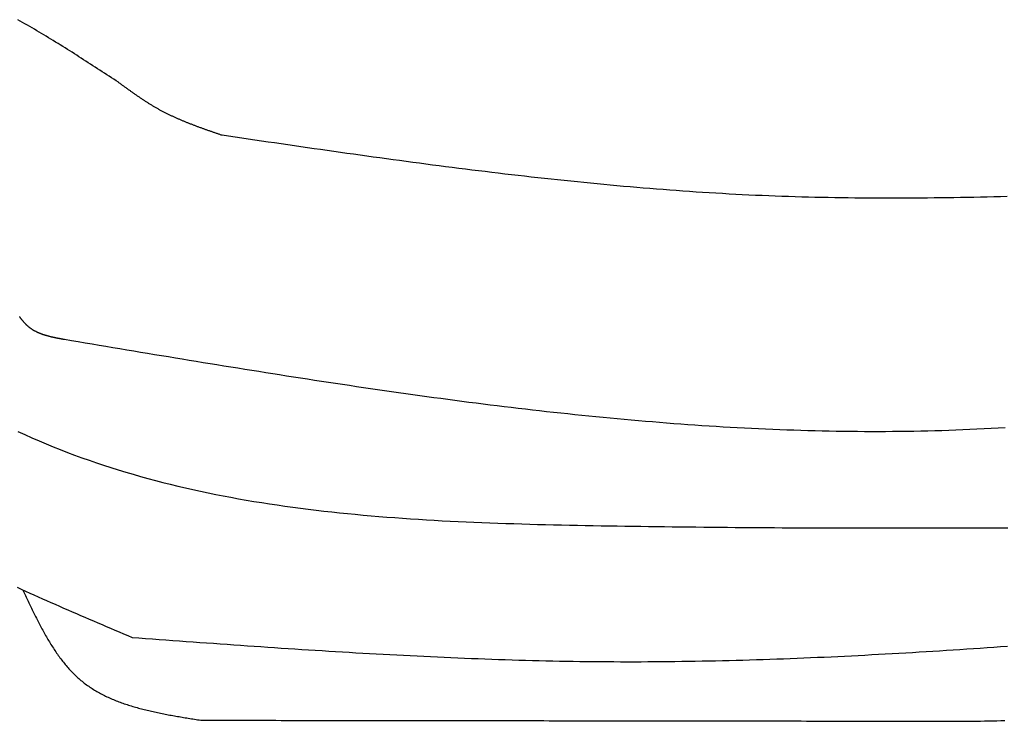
# Model space of a CAD drawing. Extents: x 715 to 7297, y 217 to 5760.
# Tile 19 of 89: x 1591 to 2256, y 3150 to 3623. Entities that reach past the tile are written whole.
import ezdxf

# ---------------------------------------------------------------- set-up
doc = ezdxf.new("R2010")
doc.units = 0
doc.layers.add('CAR', color=1, linetype='CONTINUOUS')

msp = doc.modelspace()

# ---------------------------------------------------------------- linework, layer by layer
at = {"layer": 'CAR'}
for points in [[(1657.89, 3581.07, 0), (1656.33, 3582.09, 0), (1654.77, 3583.11, 0), (1653.2, 3584.13, 0), (1651.64, 3585.15, 0), (1650.08, 3586.17, 0), (1648.51, 3587.19, 0), (1646.95, 3588.21, 0), (1645.39, 3589.23, 0), (1643.82, 3590.25, 0), (1642.26, 3591.26, 0), (1640.69, 3592.28, 0), (1639.13, 3593.29, 0), (1637.56, 3594.3, 0), (1635.99, 3595.31, 0), (1634.43, 3596.32, 0), (1632.86, 3597.33, 0), (1631.29, 3598.33, 0), (1629.72, 3599.34, 0), (1628.15, 3600.34, 0), (1626.57, 3601.34, 0), (1625, 3602.33, 0), (1623.43, 3603.32, 0), (1621.85, 3604.31, 0), (1620.27, 3605.3, 0), (1618.69, 3606.29, 0), (1617.12, 3607.27, 0), (1615.53, 3608.25, 0), (1613.95, 3609.22, 0), (1612.37, 3610.19, 0), (1610.78, 3611.16, 0), (1609.2, 3612.13, 0), (1607.61, 3613.09, 0), (1606.02, 3614.04, 0), (1604.42, 3614.99, 0), (1602.83, 3615.94, 0), (1601.24, 3616.89, 0), (1599.64, 3617.82, 0), (1598.04, 3618.76, 0), (1596.44, 3619.69, 0), (1594.83, 3620.61, 0), (1593.23, 3621.53, 0), (1591.62, 3622.45, 0), (1590.01, 3623.36, 0)], [(1727.85, 3545.29, 0), (1727.38, 3545.46, 0), (1726.9, 3545.62, 0), (1726.43, 3545.78, 0), (1725.96, 3545.94, 0), (1725.48, 3546.11, 0), (1725.01, 3546.27, 0), (1724.54, 3546.43, 0), (1724.06, 3546.59, 0), (1723.59, 3546.76, 0), (1723.12, 3546.92, 0), (1722.64, 3547.08, 0), (1722.17, 3547.25, 0), (1721.7, 3547.41, 0), (1721.23, 3547.57, 0), (1720.75, 3547.74, 0), (1720.28, 3547.9, 0), (1719.81, 3548.07, 0), (1719.34, 3548.23, 0), (1718.87, 3548.4, 0), (1718.39, 3548.56, 0), (1717.92, 3548.73, 0), (1717.45, 3548.9, 0), (1716.98, 3549.06, 0), (1716.51, 3549.23, 0), (1716.04, 3549.4, 0), (1715.57, 3549.56, 0), (1715.1, 3549.73, 0), (1714.63, 3549.9, 0), (1714.16, 3550.07, 0), (1713.69, 3550.24, 0), (1713.22, 3550.41, 0), (1712.75, 3550.58, 0), (1712.29, 3550.76, 0), (1711.82, 3550.93, 0), (1711.35, 3551.1, 0), (1710.88, 3551.27, 0), (1710.42, 3551.45, 0), (1709.95, 3551.62, 0), (1709.48, 3551.8, 0), (1709.02, 3551.98, 0), (1708.55, 3552.15, 0), (1708.09, 3552.33, 0), (1707.62, 3552.51, 0), (1707.16, 3552.69, 0), (1706.69, 3552.87, 0), (1706.23, 3553.05, 0), (1705.77, 3553.23, 0), (1705.3, 3553.41, 0), (1704.84, 3553.6, 0), (1704.38, 3553.78, 0), (1703.92, 3553.97, 0), (1703.46, 3554.15, 0), (1703, 3554.34, 0), (1702.54, 3554.53, 0), (1702.08, 3554.72, 0), (1701.62, 3554.91, 0), (1701.16, 3555.1, 0), (1700.71, 3555.29, 0), (1700.25, 3555.48, 0), (1699.79, 3555.68, 0), (1699.34, 3555.87, 0), (1698.88, 3556.07, 0), (1698.43, 3556.27, 0), (1697.97, 3556.47, 0), (1697.52, 3556.67, 0), (1697.07, 3556.87, 0), (1696.62, 3557.07, 0), (1696.16, 3557.27, 0), (1695.71, 3557.48, 0), (1695.26, 3557.68, 0), (1694.81, 3557.89, 0), (1694.36, 3558.1, 0), (1693.92, 3558.31, 0), (1693.47, 3558.52, 0), (1693.02, 3558.73, 0), (1692.58, 3558.95, 0), (1692.13, 3559.16, 0), (1691.69, 3559.38, 0), (1691.24, 3559.6, 0), (1690.8, 3559.82, 0), (1690.36, 3560.04, 0), (1689.92, 3560.26, 0), (1689.48, 3560.48, 0), (1689.04, 3560.71, 0), (1688.6, 3560.93, 0), (1688.16, 3561.16, 0), (1687.72, 3561.39, 0), (1687.28, 3561.62, 0), (1686.85, 3561.86, 0), (1686.41, 3562.09, 0), (1685.98, 3562.33, 0), (1685.55, 3562.57, 0), (1685.11, 3562.81, 0), (1684.68, 3563.05, 0), (1684.25, 3563.29, 0), (1683.82, 3563.53, 0), (1683.39, 3563.78, 0), (1682.97, 3564.03, 0), (1682.54, 3564.28, 0), (1682.11, 3564.53, 0), (1681.69, 3564.78, 0), (1681.26, 3565.03, 0), (1680.84, 3565.29, 0), (1680.42, 3565.54, 0), (1679.99, 3565.8, 0), (1679.57, 3566.06, 0), (1679.15, 3566.32, 0), (1678.73, 3566.58, 0), (1678.31, 3566.85, 0), (1677.89, 3567.11, 0), (1677.47, 3567.38, 0), (1677.05, 3567.64, 0), (1676.64, 3567.91, 0), (1676.22, 3568.18, 0), (1675.8, 3568.45, 0), (1675.39, 3568.72, 0), (1674.97, 3568.99, 0), (1674.56, 3569.27, 0), (1674.15, 3569.54, 0), (1673.73, 3569.82, 0), (1673.32, 3570.09, 0), (1672.91, 3570.37, 0), (1672.5, 3570.65, 0), (1672.08, 3570.93, 0), (1671.67, 3571.21, 0), (1671.26, 3571.49, 0), (1670.85, 3571.77, 0), (1670.44, 3572.05, 0), (1670.04, 3572.33, 0), (1669.63, 3572.62, 0), (1669.22, 3572.9, 0), (1668.81, 3573.19, 0), (1668.4, 3573.47, 0), (1668, 3573.76, 0), (1667.59, 3574.05, 0), (1667.18, 3574.34, 0), (1666.78, 3574.63, 0), (1666.37, 3574.91, 0), (1665.96, 3575.2, 0), (1665.56, 3575.49, 0), (1665.15, 3575.78, 0), (1664.75, 3576.08, 0), (1664.34, 3576.37, 0), (1663.94, 3576.66, 0), (1663.54, 3576.95, 0), (1663.13, 3577.24, 0), (1662.73, 3577.54, 0), (1662.32, 3577.83, 0), (1661.92, 3578.12, 0), (1661.52, 3578.42, 0), (1661.11, 3578.71, 0), (1660.71, 3579, 0), (1660.31, 3579.3, 0), (1659.9, 3579.59, 0), (1659.5, 3579.89, 0), (1659.1, 3580.18, 0), (1658.7, 3580.48, 0), (1658.29, 3580.77, 0), (1657.89, 3581.07, 0)], [(2257.88, 3503.92, 0), (2253.4, 3503.8, 0), (2248.93, 3503.69, 0), (2244.45, 3503.58, 0), (2239.98, 3503.47, 0), (2235.5, 3503.38, 0), (2231.03, 3503.29, 0), (2226.56, 3503.21, 0), (2222.08, 3503.13, 0), (2217.61, 3503.06, 0), (2213.14, 3503, 0), (2208.67, 3502.95, 0), (2204.19, 3502.9, 0), (2199.72, 3502.86, 0), (2195.25, 3502.83, 0), (2190.78, 3502.8, 0), (2186.31, 3502.79, 0), (2181.84, 3502.78, 0), (2177.37, 3502.78, 0), (2172.9, 3502.79, 0), (2168.43, 3502.8, 0), (2163.96, 3502.83, 0), (2159.5, 3502.86, 0), (2155.03, 3502.91, 0), (2150.56, 3502.96, 0), (2146.09, 3503.02, 0), (2141.63, 3503.09, 0), (2137.16, 3503.17, 0), (2132.7, 3503.26, 0), (2128.23, 3503.36, 0), (2123.77, 3503.47, 0), (2119.3, 3503.6, 0), (2114.84, 3503.73, 0), (2110.37, 3503.87, 0), (2105.91, 3504.02, 0), (2101.45, 3504.18, 0), (2096.99, 3504.35, 0), (2092.53, 3504.54, 0), (2088.06, 3504.73, 0), (2083.6, 3504.94, 0), (2079.14, 3505.16, 0), (2074.68, 3505.39, 0), (2070.23, 3505.63, 0), (2065.77, 3505.88, 0), (2061.31, 3506.14, 0), (2056.85, 3506.41, 0), (2052.39, 3506.69, 0), (2047.94, 3506.98, 0), (2043.48, 3507.28, 0), (2039.03, 3507.59, 0), (2034.57, 3507.91, 0), (2030.12, 3508.24, 0), (2025.66, 3508.57, 0), (2021.21, 3508.92, 0), (2016.75, 3509.28, 0), (2012.3, 3509.64, 0), (2007.85, 3510.02, 0), (2003.4, 3510.4, 0), (1998.94, 3510.79, 0), (1994.49, 3511.19, 0), (1990.04, 3511.6, 0), (1985.59, 3512.02, 0), (1981.14, 3512.44, 0), (1976.69, 3512.87, 0), (1972.24, 3513.31, 0), (1967.79, 3513.76, 0), (1963.34, 3514.21, 0), (1958.89, 3514.68, 0), (1954.44, 3515.14, 0), (1949.99, 3515.62, 0), (1945.55, 3516.1, 0), (1941.1, 3516.59, 0), (1936.65, 3517.09, 0), (1932.2, 3517.59, 0), (1927.76, 3518.1, 0), (1923.31, 3518.61, 0), (1918.87, 3519.14, 0), (1914.42, 3519.66, 0), (1909.97, 3520.19, 0), (1905.53, 3520.73, 0), (1901.08, 3521.28, 0), (1896.64, 3521.83, 0), (1892.19, 3522.38, 0), (1887.75, 3522.94, 0), (1883.3, 3523.5, 0), (1878.86, 3524.07, 0), (1874.42, 3524.65, 0), (1869.97, 3525.22, 0), (1865.53, 3525.81, 0), (1861.09, 3526.39, 0), (1856.64, 3526.98, 0), (1852.2, 3527.58, 0), (1847.76, 3528.18, 0), (1843.32, 3528.78, 0), (1838.87, 3529.39, 0), (1834.43, 3530, 0), (1829.99, 3530.61, 0), (1825.55, 3531.22, 0), (1821.11, 3531.84, 0), (1816.66, 3532.47, 0), (1812.22, 3533.09, 0), (1807.78, 3533.72, 0), (1803.34, 3534.35, 0), (1798.9, 3534.98, 0), (1794.46, 3535.61, 0), (1790.02, 3536.25, 0), (1785.58, 3536.89, 0), (1781.13, 3537.53, 0), (1776.69, 3538.17, 0), (1772.25, 3538.81, 0), (1767.81, 3539.46, 0), (1763.37, 3540.1, 0), (1758.93, 3540.75, 0), (1754.49, 3541.4, 0), (1750.05, 3542.04, 0), (1745.61, 3542.69, 0), (1741.17, 3543.34, 0), (1736.73, 3543.99, 0), (1732.29, 3544.64, 0), (1727.85, 3545.29, 0)], [(1621.46, 3407.3, 0), (1621.18, 3407.35, 0), (1620.9, 3407.4, 0), (1620.61, 3407.46, 0), (1620.33, 3407.51, 0), (1620.05, 3407.56, 0), (1619.77, 3407.61, 0), (1619.49, 3407.67, 0), (1619.2, 3407.72, 0), (1618.92, 3407.77, 0), (1618.64, 3407.83, 0), (1618.36, 3407.88, 0), (1618.08, 3407.94, 0), (1617.8, 3407.99, 0), (1617.52, 3408.04, 0), (1617.24, 3408.1, 0), (1616.96, 3408.16, 0), (1616.68, 3408.21, 0), (1616.4, 3408.27, 0), (1616.12, 3408.32, 0), (1615.84, 3408.38, 0), (1615.56, 3408.44, 0), (1615.28, 3408.5, 0), (1615.01, 3408.56, 0), (1614.73, 3408.62, 0), (1614.45, 3408.68, 0), (1614.18, 3408.74, 0), (1613.9, 3408.8, 0), (1613.63, 3408.86, 0), (1613.35, 3408.92, 0), (1613.08, 3408.99, 0), (1612.8, 3409.05, 0), (1612.53, 3409.12, 0), (1612.26, 3409.18, 0), (1611.99, 3409.25, 0), (1611.71, 3409.32, 0), (1611.44, 3409.39, 0), (1611.17, 3409.46, 0), (1610.9, 3409.53, 0), (1610.63, 3409.6, 0), (1610.37, 3409.67, 0), (1610.1, 3409.74, 0), (1609.83, 3409.82, 0), (1609.57, 3409.89, 0), (1609.3, 3409.97, 0), (1609.04, 3410.05, 0), (1608.78, 3410.13, 0), (1608.51, 3410.21, 0), (1608.25, 3410.29, 0), (1607.99, 3410.37, 0), (1607.73, 3410.46, 0), (1607.47, 3410.54, 0), (1607.21, 3410.63, 0), (1606.96, 3410.71, 0), (1606.7, 3410.8, 0), (1606.45, 3410.89, 0), (1606.19, 3410.99, 0), (1605.94, 3411.08, 0), (1605.69, 3411.17, 0), (1605.44, 3411.27, 0), (1605.19, 3411.37, 0), (1604.94, 3411.47, 0), (1604.69, 3411.57, 0), (1604.44, 3411.67, 0), (1604.2, 3411.77, 0), (1603.96, 3411.88, 0), (1603.71, 3411.99, 0), (1603.47, 3412.1, 0), (1603.23, 3412.21, 0), (1602.99, 3412.32, 0), (1602.75, 3412.43, 0), (1602.52, 3412.55, 0), (1602.28, 3412.67, 0), (1602.05, 3412.79, 0), (1601.81, 3412.91, 0), (1601.58, 3413.03, 0), (1601.35, 3413.16, 0), (1601.12, 3413.29, 0), (1600.9, 3413.41, 0), (1600.67, 3413.55, 0), (1600.45, 3413.68, 0), (1600.22, 3413.81, 0), (1600, 3413.95, 0), (1599.78, 3414.09, 0), (1599.57, 3414.23, 0), (1599.35, 3414.38, 0), (1599.13, 3414.52, 0), (1598.92, 3414.67, 0), (1598.71, 3414.82, 0), (1598.5, 3414.97, 0), (1598.29, 3415.13, 0), (1598.08, 3415.29, 0), (1597.88, 3415.44, 0), (1597.67, 3415.61, 0), (1597.47, 3415.77, 0), (1597.27, 3415.94, 0), (1597.07, 3416.11, 0), (1596.87, 3416.28, 0), (1596.68, 3416.45, 0), (1596.48, 3416.63, 0), (1596.29, 3416.8, 0), (1596.1, 3416.98, 0), (1595.91, 3417.16, 0), (1595.72, 3417.35, 0), (1595.54, 3417.53, 0), (1595.35, 3417.72, 0), (1595.17, 3417.91, 0), (1594.99, 3418.1, 0), (1594.8, 3418.3, 0), (1594.63, 3418.49, 0), (1594.45, 3418.69, 0), (1594.27, 3418.89, 0), (1594.09, 3419.09, 0), (1593.92, 3419.29, 0), (1593.74, 3419.49, 0), (1593.57, 3419.7, 0), (1593.4, 3419.9, 0), (1593.23, 3420.11, 0), (1593.06, 3420.32, 0), (1592.89, 3420.53, 0), (1592.73, 3420.75, 0), (1592.56, 3420.96, 0), (1592.39, 3421.18, 0), (1592.23, 3421.39, 0), (1592.07, 3421.61, 0), (1591.9, 3421.83, 0), (1591.74, 3422.05, 0), (1591.58, 3422.27, 0), (1591.42, 3422.5, 0), (1591.26, 3422.72, 0), (1591.1, 3422.94, 0)], [(2256.57, 3347.78, 0), (2251.83, 3347.49, 0), (2247.1, 3347.22, 0), (2242.36, 3346.96, 0), (2237.62, 3346.73, 0), (2232.88, 3346.51, 0), (2228.14, 3346.3, 0), (2223.4, 3346.12, 0), (2218.65, 3345.95, 0), (2213.9, 3345.79, 0), (2209.16, 3345.65, 0), (2204.41, 3345.53, 0), (2199.66, 3345.42, 0), (2194.91, 3345.33, 0), (2190.15, 3345.26, 0), (2185.4, 3345.2, 0), (2180.64, 3345.15, 0), (2175.89, 3345.12, 0), (2171.13, 3345.11, 0), (2166.37, 3345.11, 0), (2161.61, 3345.12, 0), (2156.85, 3345.15, 0), (2152.09, 3345.19, 0), (2147.33, 3345.25, 0), (2142.56, 3345.32, 0), (2137.8, 3345.41, 0), (2133.03, 3345.5, 0), (2128.27, 3345.62, 0), (2123.5, 3345.74, 0), (2118.73, 3345.88, 0), (2113.97, 3346.04, 0), (2109.2, 3346.2, 0), (2104.43, 3346.38, 0), (2099.66, 3346.57, 0), (2094.89, 3346.78, 0), (2090.12, 3346.99, 0), (2085.35, 3347.22, 0), (2080.58, 3347.46, 0), (2075.8, 3347.72, 0), (2071.03, 3347.98, 0), (2066.26, 3348.26, 0), (2061.49, 3348.55, 0), (2056.72, 3348.85, 0), (2051.94, 3349.16, 0), (2047.17, 3349.49, 0), (2042.4, 3349.82, 0), (2037.62, 3350.17, 0), (2032.85, 3350.52, 0), (2028.08, 3350.89, 0), (2023.31, 3351.27, 0), (2018.53, 3351.66, 0), (2013.76, 3352.05, 0), (2008.99, 3352.46, 0), (2004.22, 3352.88, 0), (1999.45, 3353.31, 0), (1994.67, 3353.75, 0), (1989.9, 3354.19, 0), (1985.13, 3354.65, 0), (1980.36, 3355.12, 0), (1975.59, 3355.59, 0), (1970.82, 3356.08, 0), (1966.06, 3356.57, 0), (1961.29, 3357.07, 0), (1956.52, 3357.58, 0), (1951.75, 3358.1, 0), (1946.99, 3358.63, 0), (1942.22, 3359.16, 0), (1937.46, 3359.71, 0), (1932.69, 3360.26, 0), (1927.93, 3360.82, 0), (1923.17, 3361.39, 0), (1918.41, 3361.96, 0), (1913.65, 3362.54, 0), (1908.89, 3363.13, 0), (1904.13, 3363.73, 0), (1899.37, 3364.33, 0), (1894.62, 3364.94, 0), (1889.86, 3365.55, 0), (1885.11, 3366.18, 0), (1880.36, 3366.81, 0), (1875.61, 3367.44, 0), (1870.86, 3368.08, 0), (1866.11, 3368.73, 0), (1861.36, 3369.38, 0), (1856.62, 3370.04, 0), (1851.87, 3370.7, 0), (1847.13, 3371.37, 0), (1842.39, 3372.05, 0), (1837.65, 3372.73, 0), (1832.91, 3373.41, 0), (1828.18, 3374.1, 0), (1823.44, 3374.8, 0), (1818.71, 3375.49, 0), (1813.98, 3376.2, 0), (1809.25, 3376.9, 0), (1804.53, 3377.62, 0), (1799.8, 3378.33, 0), (1795.08, 3379.05, 0), (1790.36, 3379.77, 0), (1785.64, 3380.5, 0), (1780.92, 3381.23, 0), (1776.21, 3381.96, 0), (1771.49, 3382.7, 0), (1766.78, 3383.43, 0), (1762.07, 3384.18, 0), (1757.37, 3384.92, 0), (1752.66, 3385.67, 0), (1747.96, 3386.42, 0), (1743.26, 3387.17, 0), (1738.56, 3387.92, 0), (1733.86, 3388.68, 0), (1729.17, 3389.44, 0), (1724.47, 3390.2, 0), (1719.78, 3390.96, 0), (1715.09, 3391.73, 0), (1710.4, 3392.5, 0), (1705.71, 3393.27, 0), (1701.02, 3394.04, 0), (1696.34, 3394.81, 0), (1691.65, 3395.58, 0), (1686.97, 3396.36, 0), (1682.29, 3397.13, 0), (1677.6, 3397.91, 0), (1672.92, 3398.69, 0), (1668.24, 3399.47, 0), (1663.56, 3400.25, 0), (1658.88, 3401.03, 0), (1654.2, 3401.81, 0), (1649.52, 3402.59, 0), (1644.85, 3403.38, 0), (1640.17, 3404.16, 0), (1635.49, 3404.94, 0), (1630.82, 3405.73, 0), (1626.14, 3406.51, 0), (1621.46, 3407.3, 0)], [(1590.09, 3345.32, 0), (1594.81, 3343.14, 0), (1599.54, 3341.02, 0), (1604.3, 3338.95, 0), (1609.07, 3336.92, 0), (1613.87, 3334.95, 0), (1618.68, 3333.03, 0), (1623.51, 3331.15, 0), (1628.36, 3329.32, 0), (1633.23, 3327.54, 0), (1638.12, 3325.81, 0), (1643.02, 3324.12, 0), (1647.94, 3322.48, 0), (1652.88, 3320.88, 0), (1657.84, 3319.32, 0), (1662.81, 3317.81, 0), (1667.79, 3316.34, 0), (1672.79, 3314.91, 0), (1677.81, 3313.52, 0), (1682.84, 3312.18, 0), (1687.89, 3310.87, 0), (1692.95, 3309.6, 0), (1698.02, 3308.37, 0), (1703.11, 3307.18, 0), (1708.21, 3306.03, 0), (1713.32, 3304.91, 0), (1718.45, 3303.83, 0), (1723.59, 3302.79, 0), (1728.74, 3301.78, 0), (1733.9, 3300.8, 0), (1739.07, 3299.86, 0), (1744.26, 3298.95, 0), (1749.45, 3298.07, 0), (1754.66, 3297.23, 0), (1759.87, 3296.41, 0), (1765.1, 3295.63, 0), (1770.34, 3294.87, 0), (1775.58, 3294.15, 0), (1780.83, 3293.45, 0), (1786.09, 3292.78, 0), (1791.36, 3292.14, 0), (1796.64, 3291.52, 0), (1801.93, 3290.93, 0), (1807.22, 3290.37, 0), (1812.52, 3289.83, 0), (1817.82, 3289.31, 0), (1823.14, 3288.82, 0), (1828.46, 3288.34, 0), (1833.78, 3287.9, 0), (1839.11, 3287.47, 0), (1844.44, 3287.06, 0), (1849.78, 3286.67, 0), (1855.13, 3286.31, 0), (1860.47, 3285.96, 0), (1865.82, 3285.63, 0), (1871.18, 3285.31, 0), (1876.54, 3285.02, 0), (1881.9, 3284.74, 0), (1887.26, 3284.47, 0), (1892.63, 3284.22, 0), (1897.99, 3283.99, 0), (1903.36, 3283.77, 0), (1908.73, 3283.56, 0), (1914.1, 3283.36, 0), (1919.48, 3283.18, 0), (1924.85, 3283, 0), (1930.22, 3282.84, 0), (1935.59, 3282.68, 0), (1940.96, 3282.54, 0), (1946.33, 3282.4, 0), (1951.7, 3282.28, 0), (1957.07, 3282.16, 0), (1962.43, 3282.04, 0), (1967.8, 3281.93, 0), (1973.16, 3281.83, 0), (1978.52, 3281.73, 0), (1983.87, 3281.64, 0), (1989.22, 3281.54, 0), (1994.57, 3281.46, 0), (1999.91, 3281.37, 0), (2005.25, 3281.29, 0), (2010.59, 3281.21, 0), (2015.93, 3281.14, 0), (2021.26, 3281.06, 0), (2026.58, 3280.99, 0), (2031.91, 3280.93, 0), (2037.23, 3280.86, 0), (2042.55, 3280.8, 0), (2047.86, 3280.75, 0), (2053.17, 3280.69, 0), (2058.48, 3280.64, 0), (2063.79, 3280.59, 0), (2069.09, 3280.54, 0), (2074.39, 3280.5, 0), (2079.69, 3280.45, 0), (2084.98, 3280.41, 0), (2090.27, 3280.38, 0), (2095.56, 3280.34, 0), (2100.85, 3280.31, 0), (2106.13, 3280.28, 0), (2111.42, 3280.25, 0), (2116.69, 3280.23, 0), (2121.97, 3280.21, 0), (2127.24, 3280.19, 0), (2132.51, 3280.17, 0), (2137.78, 3280.15, 0), (2143.05, 3280.14, 0), (2148.32, 3280.13, 0), (2153.58, 3280.12, 0), (2158.84, 3280.11, 0), (2164.1, 3280.1, 0), (2169.35, 3280.1, 0), (2174.6, 3280.1, 0), (2179.86, 3280.09, 0), (2185.11, 3280.1, 0), (2190.35, 3280.1, 0), (2195.6, 3280.1, 0), (2200.84, 3280.11, 0), (2206.09, 3280.12, 0), (2211.33, 3280.13, 0), (2216.57, 3280.14, 0), (2221.8, 3280.15, 0), (2227.04, 3280.17, 0), (2232.27, 3280.18, 0), (2237.5, 3280.2, 0), (2242.74, 3280.22, 0), (2247.97, 3280.24, 0), (2253.19, 3280.26, 0), (2258.42, 3280.28, 0)], [(1589.47, 3240.03, 0), (1592.31, 3238.74, 0), (1595.15, 3237.45, 0), (1598, 3236.17, 0), (1600.85, 3234.89, 0), (1603.7, 3233.61, 0), (1606.56, 3232.34, 0), (1609.42, 3231.07, 0), (1612.28, 3229.81, 0), (1615.15, 3228.54, 0), (1618.02, 3227.29, 0), (1620.89, 3226.03, 0), (1623.77, 3224.78, 0), (1626.64, 3223.53, 0), (1629.52, 3222.28, 0), (1632.4, 3221.03, 0), (1635.29, 3219.79, 0), (1638.17, 3218.55, 0), (1641.06, 3217.31, 0), (1643.95, 3216.07, 0), (1646.84, 3214.83, 0), (1649.73, 3213.59, 0), (1652.62, 3212.36, 0), (1655.51, 3211.13, 0), (1658.4, 3209.89, 0), (1661.3, 3208.66, 0), (1664.19, 3207.43, 0), (1667.09, 3206.19, 0)], [(1593.44, 3238.23, 0), (1593.89, 3237.27, 0), (1594.33, 3236.31, 0), (1594.78, 3235.36, 0), (1595.22, 3234.41, 0), (1595.67, 3233.45, 0), (1596.12, 3232.5, 0), (1596.57, 3231.54, 0), (1597.02, 3230.59, 0), (1597.47, 3229.64, 0), (1597.92, 3228.69, 0), (1598.37, 3227.75, 0), (1598.82, 3226.8, 0), (1599.27, 3225.85, 0), (1599.73, 3224.91, 0), (1600.19, 3223.97, 0), (1600.64, 3223.03, 0), (1601.1, 3222.09, 0), (1601.57, 3221.16, 0), (1602.03, 3220.22, 0), (1602.49, 3219.29, 0), (1602.96, 3218.37, 0), (1603.43, 3217.44, 0), (1603.9, 3216.52, 0), (1604.38, 3215.6, 0), (1604.85, 3214.69, 0), (1605.33, 3213.77, 0), (1605.81, 3212.87, 0), (1606.3, 3211.96, 0), (1606.79, 3211.06, 0), (1607.28, 3210.16, 0), (1607.77, 3209.27, 0), (1608.27, 3208.38, 0), (1608.77, 3207.49, 0), (1609.27, 3206.61, 0), (1609.78, 3205.74, 0), (1610.29, 3204.87, 0), (1610.8, 3204, 0), (1611.32, 3203.14, 0), (1611.84, 3202.28, 0), (1612.37, 3201.43, 0), (1612.9, 3200.58, 0), (1613.43, 3199.74, 0), (1613.97, 3198.91, 0), (1614.51, 3198.08, 0), (1615.06, 3197.25, 0), (1615.61, 3196.44, 0), (1616.17, 3195.63, 0), (1616.73, 3194.82, 0), (1617.3, 3194.02, 0), (1617.87, 3193.23, 0), (1618.44, 3192.44, 0), (1619.03, 3191.67, 0), (1619.61, 3190.89, 0), (1620.21, 3190.13, 0), (1620.8, 3189.37, 0), (1621.41, 3188.62, 0), (1622.02, 3187.88, 0), (1622.63, 3187.14, 0), (1623.25, 3186.42, 0), (1623.88, 3185.7, 0), (1624.51, 3184.98, 0), (1625.15, 3184.28, 0), (1625.8, 3183.59, 0), (1626.45, 3182.9, 0), (1627.11, 3182.22, 0), (1627.78, 3181.55, 0), (1628.45, 3180.89, 0), (1629.13, 3180.24, 0), (1629.81, 3179.6, 0), (1630.51, 3178.96, 0), (1631.21, 3178.34, 0), (1631.92, 3177.72, 0), (1632.63, 3177.12, 0), (1633.35, 3176.52, 0), (1634.08, 3175.94, 0), (1634.82, 3175.36, 0), (1635.57, 3174.79, 0), (1636.32, 3174.24, 0), (1637.08, 3173.69, 0), (1637.85, 3173.15, 0), (1638.62, 3172.62, 0), (1639.4, 3172.1, 0), (1640.19, 3171.59, 0), (1640.98, 3171.09, 0), (1641.79, 3170.6, 0), (1642.59, 3170.12, 0), (1643.41, 3169.64, 0), (1644.23, 3169.17, 0), (1645.06, 3168.71, 0), (1645.89, 3168.26, 0), (1646.73, 3167.82, 0), (1647.58, 3167.39, 0), (1648.43, 3166.96, 0), (1649.29, 3166.54, 0), (1650.15, 3166.13, 0), (1651.02, 3165.72, 0), (1651.9, 3165.33, 0), (1652.78, 3164.94, 0), (1653.67, 3164.56, 0), (1654.56, 3164.18, 0), (1655.45, 3163.81, 0), (1656.36, 3163.45, 0), (1657.26, 3163.1, 0), (1658.18, 3162.75, 0), (1659.09, 3162.41, 0), (1660.02, 3162.07, 0), (1660.94, 3161.74, 0), (1661.88, 3161.42, 0), (1662.81, 3161.1, 0), (1663.75, 3160.79, 0), (1664.7, 3160.48, 0), (1665.65, 3160.18, 0), (1666.6, 3159.89, 0), (1667.56, 3159.6, 0), (1668.52, 3159.31, 0), (1669.49, 3159.04, 0), (1670.46, 3158.76, 0), (1671.43, 3158.49, 0), (1672.41, 3158.23, 0), (1673.39, 3157.97, 0), (1674.37, 3157.71, 0), (1675.36, 3157.46, 0), (1676.35, 3157.22, 0), (1677.35, 3156.97, 0), (1678.35, 3156.74, 0), (1679.35, 3156.5, 0), (1680.35, 3156.27, 0), (1681.36, 3156.05, 0), (1682.37, 3155.82, 0), (1683.38, 3155.6, 0), (1684.39, 3155.39, 0), (1685.41, 3155.18, 0), (1686.43, 3154.97, 0), (1687.45, 3154.76, 0), (1688.47, 3154.56, 0), (1689.5, 3154.36, 0), (1690.53, 3154.16, 0), (1691.56, 3153.96, 0), (1692.59, 3153.77, 0), (1693.63, 3153.58, 0), (1694.66, 3153.39, 0), (1695.7, 3153.21, 0), (1696.74, 3153.02, 0), (1697.78, 3152.84, 0), (1698.82, 3152.66, 0), (1699.86, 3152.48, 0), (1700.91, 3152.3, 0), (1701.95, 3152.13, 0), (1703, 3151.95, 0), (1704.04, 3151.78, 0), (1705.09, 3151.61, 0), (1706.14, 3151.43, 0), (1707.19, 3151.26, 0), (1708.24, 3151.09, 0), (1709.29, 3150.92, 0), (1710.34, 3150.75, 0), (1711.39, 3150.59, 0), (1712.44, 3150.42, 0), (1713.49, 3150.25, 0)], [(1667.09, 3206.19, 0), (1671.67, 3205.86, 0), (1676.25, 3205.52, 0), (1680.83, 3205.19, 0), (1685.42, 3204.85, 0), (1690, 3204.52, 0), (1694.58, 3204.18, 0), (1699.16, 3203.85, 0), (1703.75, 3203.52, 0), (1708.33, 3203.19, 0), (1712.91, 3202.85, 0), (1717.49, 3202.53, 0), (1722.08, 3202.2, 0), (1726.66, 3201.87, 0), (1731.24, 3201.55, 0), (1735.82, 3201.22, 0), (1740.41, 3200.9, 0), (1744.99, 3200.58, 0), (1749.57, 3200.27, 0), (1754.15, 3199.95, 0), (1758.74, 3199.64, 0), (1763.32, 3199.33, 0), (1767.9, 3199.02, 0), (1772.48, 3198.72, 0), (1777.07, 3198.42, 0), (1781.65, 3198.12, 0), (1786.23, 3197.83, 0), (1790.81, 3197.53, 0), (1795.39, 3197.24, 0), (1799.98, 3196.96, 0), (1804.56, 3196.68, 0), (1809.14, 3196.4, 0), (1813.72, 3196.13, 0), (1818.31, 3195.86, 0), (1822.89, 3195.59, 0), (1827.47, 3195.33, 0), (1832.05, 3195.07, 0), (1836.64, 3194.82, 0), (1841.22, 3194.57, 0), (1845.8, 3194.33, 0), (1850.38, 3194.09, 0), (1854.97, 3193.86, 0), (1859.55, 3193.63, 0), (1864.13, 3193.41, 0), (1868.71, 3193.19, 0), (1873.3, 3192.98, 0), (1877.88, 3192.77, 0), (1882.46, 3192.57, 0), (1887.04, 3192.38, 0), (1891.62, 3192.19, 0), (1896.21, 3192, 0), (1900.79, 3191.83, 0), (1905.37, 3191.66, 0), (1909.95, 3191.5, 0), (1914.54, 3191.34, 0), (1919.12, 3191.19, 0), (1923.7, 3191.05, 0), (1928.28, 3190.91, 0), (1932.87, 3190.78, 0), (1937.45, 3190.66, 0), (1942.03, 3190.54, 0), (1946.61, 3190.44, 0), (1951.19, 3190.34, 0), (1955.78, 3190.25, 0), (1960.36, 3190.16, 0), (1964.94, 3190.09, 0), (1969.52, 3190.02, 0), (1974.11, 3189.96, 0), (1978.69, 3189.91, 0), (1983.27, 3189.87, 0), (1987.85, 3189.84, 0), (1992.43, 3189.81, 0), (1997.02, 3189.8, 0), (2001.6, 3189.79, 0), (2006.18, 3189.79, 0), (2010.76, 3189.8, 0), (2015.35, 3189.82, 0), (2019.93, 3189.85, 0), (2024.51, 3189.88, 0), (2029.09, 3189.93, 0), (2033.67, 3189.98, 0), (2038.26, 3190.04, 0), (2042.84, 3190.1, 0), (2047.42, 3190.18, 0), (2052, 3190.26, 0), (2056.58, 3190.35, 0), (2061.17, 3190.45, 0), (2065.75, 3190.56, 0), (2070.33, 3190.67, 0), (2074.91, 3190.79, 0), (2079.49, 3190.92, 0), (2084.08, 3191.05, 0), (2088.66, 3191.19, 0), (2093.24, 3191.34, 0), (2097.82, 3191.49, 0), (2102.4, 3191.65, 0), (2106.99, 3191.82, 0), (2111.57, 3191.99, 0), (2116.15, 3192.17, 0), (2120.73, 3192.36, 0), (2125.31, 3192.55, 0), (2129.9, 3192.75, 0), (2134.48, 3192.95, 0), (2139.06, 3193.16, 0), (2143.64, 3193.38, 0), (2148.22, 3193.6, 0), (2152.8, 3193.83, 0), (2157.39, 3194.06, 0), (2161.97, 3194.3, 0), (2166.55, 3194.54, 0), (2171.13, 3194.79, 0), (2175.71, 3195.04, 0), (2180.3, 3195.29, 0), (2184.88, 3195.56, 0), (2189.46, 3195.82, 0), (2194.04, 3196.09, 0), (2198.62, 3196.37, 0), (2203.21, 3196.65, 0), (2207.79, 3196.93, 0), (2212.37, 3197.22, 0), (2216.95, 3197.51, 0), (2221.53, 3197.81, 0), (2226.11, 3198.11, 0), (2230.7, 3198.41, 0), (2235.28, 3198.72, 0), (2239.86, 3199.03, 0), (2244.44, 3199.35, 0), (2249.02, 3199.66, 0), (2253.6, 3199.98, 0), (2258.19, 3200.31, 0)], [(1713.49, 3150.25, 0), (1717.11, 3150.24, 0), (1720.73, 3150.24, 0), (1724.35, 3150.24, 0), (1727.98, 3150.23, 0), (1731.6, 3150.23, 0), (1735.22, 3150.22, 0), (1738.84, 3150.22, 0), (1742.46, 3150.21, 0), (1746.08, 3150.21, 0), (1749.7, 3150.2, 0), (1753.32, 3150.2, 0), (1756.94, 3150.19, 0), (1760.56, 3150.19, 0), (1764.18, 3150.19, 0), (1767.8, 3150.18, 0), (1771.42, 3150.18, 0), (1775.04, 3150.17, 0), (1778.66, 3150.17, 0), (1782.28, 3150.16, 0), (1785.9, 3150.16, 0), (1789.52, 3150.15, 0), (1793.14, 3150.15, 0), (1796.77, 3150.14, 0), (1800.39, 3150.14, 0), (1804.01, 3150.14, 0), (1807.63, 3150.13, 0), (1811.25, 3150.13, 0), (1814.87, 3150.12, 0), (1818.49, 3150.12, 0), (1822.11, 3150.11, 0), (1825.73, 3150.11, 0), (1829.35, 3150.1, 0), (1832.97, 3150.1, 0), (1836.59, 3150.09, 0), (1840.21, 3150.09, 0), (1843.83, 3150.09, 0), (1847.45, 3150.08, 0), (1851.07, 3150.08, 0), (1854.69, 3150.07, 0), (1858.31, 3150.07, 0), (1861.93, 3150.06, 0), (1865.56, 3150.06, 0), (1869.18, 3150.05, 0), (1872.8, 3150.05, 0), (1876.42, 3150.04, 0), (1880.04, 3150.04, 0), (1883.66, 3150.03, 0), (1887.28, 3150.03, 0), (1890.9, 3150.03, 0), (1894.52, 3150.02, 0), (1898.14, 3150.02, 0), (1901.76, 3150.01, 0), (1905.38, 3150.01, 0), (1909, 3150, 0), (1912.62, 3150, 0), (1916.24, 3149.99, 0), (1919.86, 3149.99, 0), (1923.48, 3149.98, 0), (1927.1, 3149.98, 0), (1930.72, 3149.98, 0), (1934.35, 3149.97, 0), (1937.97, 3149.97, 0), (1941.59, 3149.96, 0), (1945.21, 3149.96, 0), (1948.83, 3149.95, 0), (1952.45, 3149.95, 0), (1956.07, 3149.94, 0), (1959.69, 3149.94, 0), (1963.31, 3149.93, 0), (1966.93, 3149.93, 0), (1970.55, 3149.93, 0), (1974.17, 3149.92, 0), (1977.79, 3149.92, 0), (1981.41, 3149.91, 0), (1985.03, 3149.91, 0), (1988.65, 3149.9, 0), (1992.27, 3149.9, 0), (1995.89, 3149.89, 0), (1999.52, 3149.89, 0), (2003.14, 3149.88, 0), (2006.76, 3149.88, 0), (2010.38, 3149.88, 0), (2014, 3149.87, 0), (2017.62, 3149.87, 0), (2021.24, 3149.86, 0), (2024.86, 3149.86, 0), (2028.48, 3149.85, 0), (2032.1, 3149.85, 0), (2035.72, 3149.84, 0), (2039.34, 3149.84, 0), (2042.96, 3149.83, 0), (2046.58, 3149.83, 0), (2050.2, 3149.83, 0), (2053.82, 3149.82, 0), (2057.44, 3149.82, 0), (2061.06, 3149.81, 0), (2064.68, 3149.81, 0), (2068.31, 3149.8, 0), (2071.93, 3149.8, 0), (2075.55, 3149.79, 0), (2079.17, 3149.79, 0), (2082.79, 3149.78, 0), (2086.41, 3149.78, 0), (2090.03, 3149.78, 0), (2093.65, 3149.77, 0), (2097.27, 3149.77, 0), (2100.89, 3149.76, 0), (2104.51, 3149.76, 0), (2108.13, 3149.75, 0), (2111.75, 3149.75, 0), (2115.37, 3149.74, 0), (2118.99, 3149.74, 0), (2122.61, 3149.73, 0), (2126.23, 3149.73, 0), (2129.85, 3149.72, 0), (2133.47, 3149.72, 0), (2137.1, 3149.72, 0), (2140.72, 3149.71, 0), (2144.34, 3149.71, 0), (2147.96, 3149.7, 0), (2151.58, 3149.7, 0), (2155.2, 3149.69, 0), (2158.82, 3149.69, 0), (2162.44, 3149.68, 0), (2166.06, 3149.68, 0), (2169.68, 3149.67, 0), (2173.3, 3149.67, 0)], [(2173.3, 3149.67, 0), (2176.11, 3149.65, 0), (2178.92, 3149.64, 0), (2181.72, 3149.62, 0), (2184.53, 3149.6, 0), (2187.33, 3149.59, 0), (2190.14, 3149.57, 0), (2192.94, 3149.56, 0), (2195.74, 3149.55, 0), (2198.54, 3149.54, 0), (2201.33, 3149.53, 0), (2204.13, 3149.52, 0), (2206.92, 3149.52, 0), (2209.71, 3149.52, 0), (2212.49, 3149.52, 0), (2215.27, 3149.52, 0), (2218.04, 3149.53, 0), (2220.82, 3149.53, 0), (2223.58, 3149.55, 0), (2226.35, 3149.56, 0), (2229.1, 3149.58, 0), (2231.86, 3149.61, 0), (2234.6, 3149.63, 0), (2237.34, 3149.67, 0), (2240.08, 3149.7, 0), (2242.8, 3149.74, 0), (2245.53, 3149.79, 0), (2248.24, 3149.84, 0), (2250.95, 3149.9, 0), (2253.65, 3149.96, 0), (2256.34, 3150.03, 0)]]:
    msp.add_polyline3d(points, dxfattribs=at)

doc.saveas('drawing.dxf')
